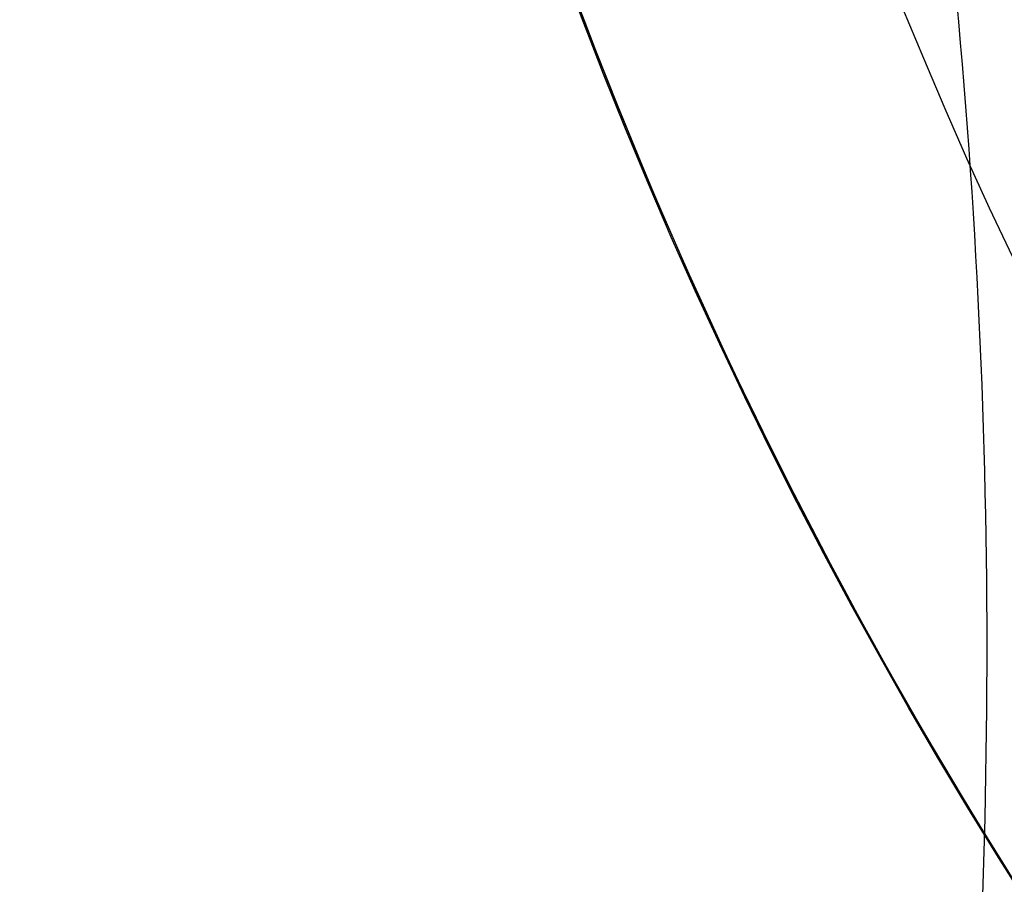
# Model space of a CAD drawing. Header units: millimetres. Extents: x -1033 to -333, y -38 to 662.
# Tile 73 of 256: x -767 to -751, y 269 to 283. Entities that reach past the tile are written whole.
import ezdxf

# ---------------------------------------------------------------- set-up
doc = ezdxf.new("R2010")
doc.units = ezdxf.units.MM
doc.header["$MEASUREMENT"] = 0
doc.layers.add('Výchozí', color=7, linetype='Continuous', true_color=0x000000)

msp = doc.modelspace()

# ---------------------------------------------------------------- linework, layer by layer
at = {"layer": 'Výchozí', "color": 9, "true_color": 0xbfbfbf}
for centre, radius in [((-682.625591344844, 311.716902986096, -122.4954314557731), 350), ((-682.650261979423, 311.689210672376, -97.49543145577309), 302), ((-682.650261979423, 311.689210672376, -97.49543145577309), 301), ((-682.625591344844, 311.7169029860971, -1624.964705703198), 80.27925782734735)]:
    msp.add_circle(centre, radius, dxfattribs=at)
for centre, radius, start, end in [((-682.625591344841, 311.716902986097, -122.995431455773), 350, 287.2155014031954, 107.2155014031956), ((-682.6255913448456, 311.7169029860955, -121.995431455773), 350.0000000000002, 287.2155014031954, 107.2155014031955), ((-682.625591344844, 311.7169029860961, -121.995431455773), 350.0000000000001, 107.2155014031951, 270), ((-682.6255913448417, 311.7169029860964, -122.9954314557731), 350.0000000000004, 107.2155014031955, 269.9999999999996), ((-682.6502619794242, 311.6892106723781, -118.995431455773), 300.0000000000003, 288.1558785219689, 106.2586172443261), ((-682.650261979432, 311.6892106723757, -121.995431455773), 300.0000000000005, 288.1558785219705, 106.2586172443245), ((-682.650261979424, 311.689210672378, -120.4954314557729), 300.0000000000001, 288.1558785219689, 106.2586172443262), ((-682.6502619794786, 311.6892106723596, -75.99543145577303), 299.8888683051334, 288.1688009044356, 106.2456948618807), ((-682.6502619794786, 311.6892106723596, -72.99543145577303), 299.8888683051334, 288.1688009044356, 106.2456948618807), ((-682.650261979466, 311.689210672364, -74.49543145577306), 299.888868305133, 288.168800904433, 106.2456948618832), ((-682.6502619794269, 311.6892106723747, -121.995431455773), 301.9999999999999, 106.3172077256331, 286.3172077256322), ((-682.6502619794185, 311.6892106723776, -72.99543145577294), 302.0000000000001, 108.885302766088, 286.9817009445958), ((-682.6502619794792, 311.6892106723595, -75.99543145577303), 300, 108.1558785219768, 286.2586172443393), ((-682.6502619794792, 311.6892106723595, -72.99543145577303), 300, 108.1558785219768, 286.2586172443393), ((-682.650261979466, 311.689210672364, -74.49543145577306), 299.9999999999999, 108.1558785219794, 286.2586172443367), ((-682.6502619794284, 311.6892106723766, -118.995431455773), 299.8888683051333, 108.1688009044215, 286.2456948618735), ((-682.6502619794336, 311.6892106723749, -121.995431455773), 299.888868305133, 108.1688009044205, 286.2456948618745), ((-682.650261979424, 311.689210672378, -120.495431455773), 299.888868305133, 108.1688009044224, 286.2456948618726), ((-682.6502619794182, 311.6892106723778, -72.99543145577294), 301.0000000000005, 108.885302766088, 286.9817009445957), ((-682.6502619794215, 311.6892106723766, -121.995431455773), 301.0000000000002, 108.8853027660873, 288.8853027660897), ((-682.6255913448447, 311.7169029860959, -1697.40049119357), 80.27925782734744, 152.3020521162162, 332.3020521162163), ((-682.625591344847, 311.7169029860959, -1552.528920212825), 80.27925782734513, 152.3020521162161, 242.3020521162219), ((-682.6255913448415, 311.7169029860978, -1547.52892021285), 75.27925782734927, 152.302052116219, 242.3020521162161)]:
    msp.add_arc(centre, radius, start, end, dxfattribs=at)
msp.add_rational_spline([(-974.48199229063, 228.897303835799, -717.494280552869), (-930.672578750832, 121.434805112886, -717.494280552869), (-823.210080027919, 165.244218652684, -717.494280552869), (-715.747581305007, 209.053632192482, -717.494280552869), (-759.556994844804, 316.516130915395, -717.494280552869), (-803.3664083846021, 423.978629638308, -717.494280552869), (-910.828907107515, 380.16921609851, -717.494280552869), (-1018.29140583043, 336.359802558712, -717.494280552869), (-974.48199229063, 228.897303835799, -717.494280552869)], [1, 0.707106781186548, 1, 0.707106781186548, 1, 0.707106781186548, 1, 0.707106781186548, 1], degree=2, knots=[0, 0, 0, 250.2386541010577, 250.2386541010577, 500.4773082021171, 500.4773082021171, 750.7159623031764, 750.7159623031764, 1000.954616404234, 1000.954616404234, 1000.954616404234], dxfattribs=at)

doc.saveas('drawing.dxf')
